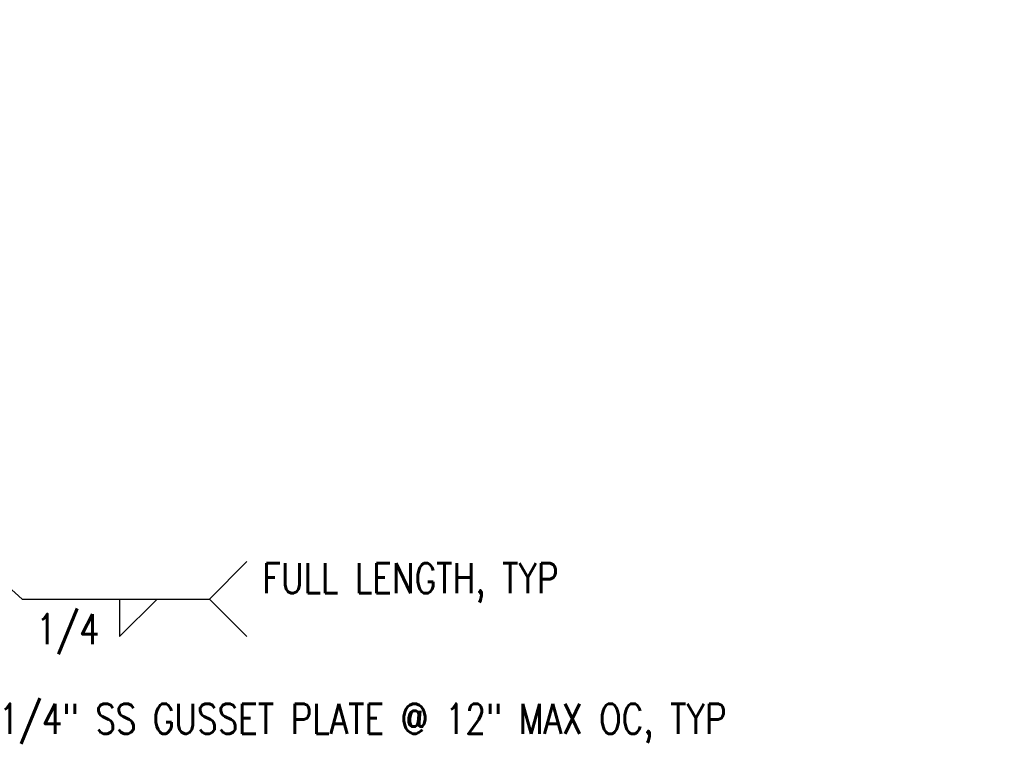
# Model space of a CAD drawing. Header units: inches. Extents: x 153 to 2573, y -502 to -24.
# Tile 20 of 23: x 596 to 629, y -59 to -35. Entities that reach past the tile are written whole.
import ezdxf
from ezdxf import colors
from ezdxf.entities.mleader import LeaderData, LeaderLine
from ezdxf.enums import TextEntityAlignment as Align
from ezdxf.math import Vec2, Vec3

# ---------------------------------------------------------------- set-up
doc = ezdxf.new("R2010")
doc.units = ezdxf.units.IN
doc.header["$LTSCALE"] = 0.5
doc.header["$MEASUREMENT"] = 0
doc.layers.add('S-ANNO-TEXT', color=2, linetype='Continuous')
doc.styles.add('Annotative', font='romans.shx', dxfattribs={"width": 0.8, "height": 0.125})

# ---------------------------------------------------------------- blocks, each defined once
blk = doc.blocks.new('*U4')
for p in [(-5, 5), (-5, -5)]:
    blk.add_line(p, (0, 0))
at = {"style": 'Annotative', "width": 0.8}
blk.add_attdef('TEXT1-1', text='', height=0.125, dxfattribs=at).set_placement((-2.99, 0), align=Align.MIDDLE_RIGHT)
blk = doc.blocks.new('*U5')
for p, q in [((13, 0), (13, -5)), ((13, -5), (18, 0))]:
    blk.add_line(p, q)
at = {"style": 'Annotative', "width": 0.8}
blk.add_attdef('SIZE', text='', height=0.125, dxfattribs=at).set_placement((10.5, -1.62), align=Align.TOP_RIGHT)
blk.add_attdef('SPACING', text='', height=0.125, dxfattribs=at).set_placement((18.32, -1.62), align=Align.TOP_LEFT)

msp = doc.modelspace()

# ---------------------------------------------------------------- linework, layer by layer
at = {"layer": 'S-ANNO-TEXT', "linetype": 'Continuous'}
for q in [(590.79816, -49.03842), (602.74132, -54.1122)]:
    msp.add_line((596.49757, -54.1122), q, dxfattribs=at)

# ---------------------------------------------------------------- block references
at = {"layer": 'S-ANNO-TEXT', "linetype": 'Continuous', "yscale": 0.24975, "zscale": 0.24975}
for name, p, xscale in [('*U4', (602.74132, -54.1122), -0.24975), ('*U5', (596.49757, -54.1122), 0.24975)]:
    msp.add_blockref(name, p, dxfattribs=dict(at, xscale=xscale))

# ---------------------------------------------------------------- texts
at = {"layer": 'S-ANNO-TEXT', "linetype": 'Continuous', "char_height": 1, "attachment_point": 1, "style": 'Annotative'}
for s, insert, width in [('FULL LENGTH, TYP', (604.50695, -52.91896), 9.5063482), ('1/4', (596.95368, -54.61302), 2.4621789)]:
    msp.add_mtext(s, dxfattribs=dict(at, insert=insert, width=width))

# ---------------------------------------------------------------- leaders
at = {"layer": 'S-ANNO-TEXT', "linetype": 'Continuous'}
ml = msp.add_multileader_mtext('Standard', dxfattribs=at)
ml.set_content('\\A1;{\\C256;1/2" G @ 12" MAX OC, TYP }', color=2, style='Annotative')
ml.set_leader_properties(color=1)
ml.build(insert=Vec2(0, 0))
ml.multileader.update_dxf_attribs({"text_right_attachment_type": 3, "dogleg_length": 0.125, "arrow_head_size": 1, "scale": 8})
ctx = ml.context
ctx.base_point, ctx.scale, ctx.char_height, ctx.arrow_head_size, ctx.landing_gap_size, ctx.plane_origin = Vec3(545.88613, -35.55324), 8, 1, 1, 0.5, Vec3(154.72592, -457.47175)
ctx.right_attachment = 3
notes = []
notes.append((ctx, [(1, (1, 1, 0), (565.60041, -35.74371), (-1, 0), 1, [(1, [(578.27372, -43.11159), (585.27372, -43.11159)], 0, [])])]))
ctx.mtext.insert, ctx.mtext.width, ctx.mtext.defined_height = Vec3(546.38613, -34.88657), 20.3940014, 5.80003
ml = msp.add_multileader_mtext('Standard', dxfattribs=at)
ml.set_content('\\A1;{\\C256;1/2" G @ 12" MAX OC, TYP }', color=2, style='Annotative')
ml.set_leader_properties(color=1)
ml.build(insert=Vec2(0, 0))
ml.multileader.update_dxf_attribs({"text_right_attachment_type": 3, "dogleg_length": 0.125, "arrow_head_size": 1, "scale": 8})
ctx = ml.context
ctx.base_point, ctx.scale, ctx.char_height, ctx.arrow_head_size, ctx.landing_gap_size, ctx.plane_origin = Vec3(545.88613, -47.95209), 8, 1, 1, 0.5, Vec3(155.22592, -469.15884)
ctx.right_attachment = 3
notes.append((ctx, [(1, (1, 1, 0), (565.60041, -48.14257), (-1, 0), 1, [(0, [(571.02372, -50.14284)], 0, [])])]))
ctx.mtext.insert, ctx.mtext.width, ctx.mtext.defined_height = Vec3(546.38613, -47.28542), 20.7471571, 2.66188
ml = msp.add_multileader_mtext('Standard', dxfattribs=at)
ml.set_content('\\A1;{\\C256;1/4" SS GUSSET PLATE @ 12" MAX OC, TYP }', color=2, style='Annotative')
ml.set_leader_properties(color=1)
ml.build(insert=Vec2(0, 0))
ml.multileader.update_dxf_attribs({"text_right_attachment_type": 3, "dogleg_length": 0.125, "arrow_head_size": 1, "scale": 8})
ctx = ml.context
ctx.base_point, ctx.scale, ctx.char_height, ctx.arrow_head_size, ctx.landing_gap_size, ctx.plane_origin = Vec3(595.21003, -58.19443), 8, 1, 1, 0.5, Vec3(126.99263, -459.44584)
ctx.right_attachment = 3
notes.append((ctx, [(0, (1, 1, 0), (594.21003, -58.19443), (1, 0), 1, [(0, [(589.52372, -50.14284)], 0, [])])]))
ctx.mtext.insert, ctx.mtext.width, ctx.mtext.defined_height = Vec3(595.71003, -57.59919), 15.2514823, 2.66188
ml = msp.add_multileader_mtext('Standard', dxfattribs=at)
ml.set_content('\\A1;{\\C256;3/8" SS PL, TYP UNO}', color=2, style='Annotative')
ml.set_leader_properties(color=1)
ml.build(insert=Vec2(0, 0))
ml.multileader.update_dxf_attribs({"text_right_attachment_type": 3, "dogleg_length": 0.125, "arrow_head_size": 1, "scale": 8})
ctx = ml.context
ctx.base_point, ctx.scale, ctx.char_height, ctx.arrow_head_size, ctx.landing_gap_size, ctx.plane_origin = Vec3(544.59089, -51.97578), 8, 1, 1, 0.5, Vec3(154.72592, -468.06099)
ctx.right_attachment = 3
notes.append((ctx, [(1, (1, 1, 0), (554.17184, -53.83293), (-1, 0), 1, [(0, [(569.02372, -50.80462)], 0, [])])]))
ctx.mtext.insert, ctx.mtext.width, ctx.mtext.defined_height = Vec3(545.09089, -51.47578), 9.7323772, 8.79686
for ctx, leaders in notes:
    for number, flags, end, landing, length, lines in leaders:
        leader = LeaderData()
        leader.index, (leader.has_last_leader_line, leader.has_dogleg_vector, leader.attachment_direction) = number, flags
        leader.last_leader_point, leader.dogleg_vector, leader.dogleg_length = Vec3(end), Vec3(landing), length
        for number, points, colour, breaks in lines:
            line = LeaderLine()
            line.index, line.vertices, line.color, line.breaks = number, Vec3.list(points), colors.encode_raw_color(colour), breaks
            leader.lines.append(line)
        ctx.leaders.append(leader)

doc.saveas('drawing.dxf')
